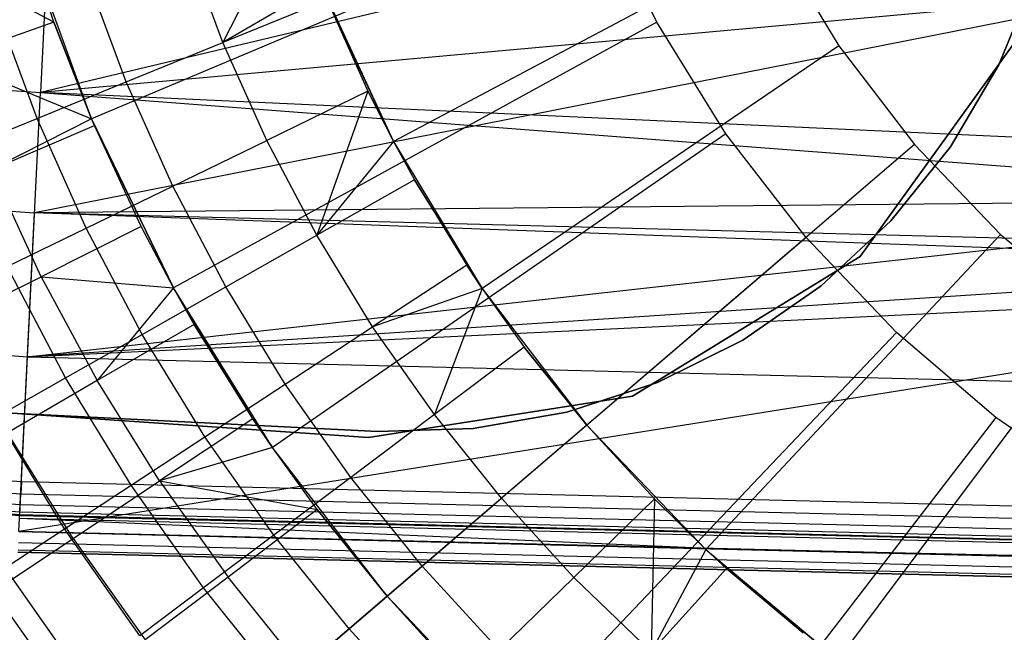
# Model space of a CAD drawing. Extents: x -390 to 397, y -401 to 400.
# Tile 152 of 192: x -18.98 to -13.18, y -388.4 to -384.79. Entities that reach past the tile are written whole.
import ezdxf

# ---------------------------------------------------------------- set-up
doc = ezdxf.new("R2010")
doc.units = 0
doc.header["$LTSCALE"] = 25.4
doc.layers.get('0').update_dxf_attribs({"linetype": 'CONTINUOUS'})

# ---------------------------------------------------------------- blocks, each defined once
blk = doc.blocks.new('FOURTY_ROUND_VII_ZWIS_STL')
at = {"color": 0}
for p, q in [((-18.7533, -383.199, -934.1234), (-18.8525, -385.218, -933.034)), ((-18.7533, -383.199, -934.1234), (-18.8525, -385.218, -933.034)), ((-12.9006, -383.7921, -933.993), (-18.8525, -385.218, -933.034)), ((-12.9006, -383.7921, -933.993), (-18.8525, -385.218, -933.034)), ((-37.7365, -383.825, -933.034), (-18.8525, -385.218, -933.034)), ((-37.7365, -383.825, -933.034), (-18.8525, -385.218, -933.034)), ((-15.5579, -384.1092, -952), (-18.5518, -385.3736, -957)), ((-15.5579, -384.1092, -952), (-18.5518, -385.3736, -957)), ((-17.3703, -384.1196, -970.5261), (-17.7779, -384.923, -971.8167)), ((-17.3703, -384.1196, -970.5261), (-17.7779, -384.923, -971.8167)), ((-15.2212, -384.8041, -952), (-15.5579, -384.1092, -952)), ((-15.2212, -384.8041, -952), (-15.5579, -384.1092, -952)), ((-14.5298, -384.3142, -953.55), (-16.7742, -385.506, -957.4595)), ((-14.5298, -384.3142, -953.55), (-16.7742, -385.506, -957.4595)), ((-14.5298, -384.3142, -953.55), (-14.1506, -384.9423, -953.55)), ((-14.5298, -384.3142, -953.55), (-14.1506, -384.9423, -953.55)), ((-18.774, -384.8026, -970.1406), (-19.6089, -384.3619, -971.4547)), ((-18.774, -384.8026, -970.1406), (-19.6089, -384.3619, -971.4547)), ((-18.774, -384.8026, -970.1406), (-18.9294, -384.3332, -970.1406)), ((-18.774, -384.8026, -970.1406), (-18.9294, -384.3332, -970.1406)), ((-18.774, -384.8026, -970.1406), (-18.9294, -384.3332, -957)), ((-18.774, -384.8026, -970.1406), (-18.9294, -384.3332, -957)), ((-18.5518, -385.3736, -957), (-18.9294, -384.3332, -957)), ((-18.5518, -385.3736, -957), (-18.9294, -384.3332, -957)), ((-17.7779, -384.923, -971.8167), (-17.9982, -384.3304, -971.8167)), ((-17.7779, -384.923, -971.8167), (-17.9982, -384.3304, -971.8167)), ((-37.8061, -384.5312, -934.3766), (-18.8873, -385.9267, -934.3766)), ((-37.8061, -384.5312, -934.3766), (-18.8873, -385.9267, -934.3766)), ((-18.3473, -385.1557, -973.1305), (-18.5814, -384.5262, -973.1305)), ((-18.3473, -385.1557, -973.1305), (-18.5814, -384.5262, -973.1305)), ((-12.9944, -384.5347, -895.4487), (-13.2072, -385.054, -895.4487)), ((-13.2072, -385.054, -893.9487), (-12.9944, -384.5347, -893.9487)), ((-12.9944, -384.5347, -895.4487), (-13.2072, -385.054, -895.4487)), ((-13.2072, -385.054, -893.9487), (-12.9944, -384.5347, -893.9487)), ((-17.1995, -384.5859, -970.5261), (-17.7779, -384.923, -971.8167)), ((-17.1995, -384.5859, -970.5261), (-17.7779, -384.923, -971.8167)), ((-17.1995, -384.5859, -957.4595), (-16.7742, -385.506, -957.4595)), ((-17.1995, -384.5859, -957.4595), (-16.7742, -385.506, -957.4595)), ((-12.2934, -384.6254, -935.278), (-18.8873, -385.9267, -934.3766)), ((-12.2934, -384.6254, -935.278), (-18.8873, -385.9267, -934.3766)), ((-12.2934, -384.6254, -933.6031), (-18.8525, -385.218, -933.034)), ((-12.2934, -384.6254, -933.6031), (-18.8525, -385.218, -933.034)), ((-18.8723, -385.3703, -974.4657), (-19.1191, -384.7067, -974.4657)), ((-18.8723, -385.3703, -974.4657), (-19.1191, -384.7067, -974.4657)), ((-17.1647, -384.6723, -970.5261), (-17.7779, -384.923, -971.8167)), ((-17.1647, -384.6723, -970.5261), (-17.7779, -384.923, -971.8167)), ((-17.1647, -384.6723, -970.5261), (-16.9242, -385.2108, -970.5261)), ((-17.1647, -384.6723, -970.5261), (-16.9242, -385.2108, -970.5261)), ((-17.1647, -384.6723, -970.5261), (-16.7742, -385.506, -957.4595)), ((-17.1647, -384.6723, -970.5261), (-16.7742, -385.506, -957.4595)), ((-18.774, -384.8026, -970.1406), (-19.3952, -385.0241, -971.4547)), ((-18.774, -384.8026, -970.1406), (-19.3952, -385.0241, -971.4547)), ((-18.5518, -385.3736, -970.1406), (-18.774, -384.8026, -970.1406)), ((-18.774, -384.8026, -970.1406), (-18.5518, -385.3736, -957)), ((-18.774, -384.8026, -970.1406), (-18.5518, -385.3736, -957)), ((-18.5518, -385.3736, -970.1406), (-18.774, -384.8026, -970.1406)), ((-15.2212, -384.8041, -952), (-18.0693, -386.3697, -957)), ((-15.2212, -384.8041, -952), (-18.0693, -386.3697, -957)), ((-14.8149, -385.4608, -952), (-15.2212, -384.8041, -952)), ((-14.8149, -385.4608, -952), (-15.2212, -384.8041, -952)), ((-18.3473, -385.1557, -973.1305), (-17.7779, -384.923, -971.8167)), ((-18.3473, -385.1557, -973.1305), (-17.7779, -384.923, -971.8167)), ((-17.52, -385.5002, -971.8167), (-17.7779, -384.923, -971.8167)), ((-17.52, -385.5002, -971.8167), (-17.7779, -384.923, -971.8167)), ((-14.1506, -384.9423, -953.55), (-16.2502, -386.3737, -957.4595)), ((-14.1506, -384.9423, -953.55), (-16.2502, -386.3737, -957.4595)), ((-14.1506, -384.9423, -953.55), (-13.7046, -385.5247, -953.55)), ((-14.1506, -384.9423, -953.55), (-13.7046, -385.5247, -953.55)), ((-14.0237, -386.1848, -895.5), (-13.1041, -384.9073, -895.5)), ((-13.1041, -384.9073, -894), (-14.0237, -386.1848, -894)), ((-13.1041, -384.9073, -894), (-14.0237, -386.1848, -894)), ((-14.0237, -386.1848, -895.5), (-13.1041, -384.9073, -895.5)), ((-19.3952, -385.0241, -971.4547), (-18.5518, -385.3736, -970.1406)), ((-19.3952, -385.0241, -971.4547), (-18.5518, -385.3736, -970.1406)), ((-13.2072, -385.054, -895.4487), (-13.4924, -385.5374, -895.4487)), ((-13.4924, -385.5374, -893.9487), (-13.2072, -385.054, -893.9487)), ((-13.2072, -385.054, -895.4487), (-13.4924, -385.5374, -895.4487)), ((-13.4924, -385.5374, -893.9487), (-13.2072, -385.054, -893.9487)), ((-13.2072, -385.054, -895.4487), (-13.2072, -385.054, -893.9487)), ((-13.2072, -385.054, -895.4487), (-13.2072, -385.054, -893.9487)), ((-18.8723, -385.3703, -974.4657), (-18.3473, -385.1557, -973.1305)), ((-18.8723, -385.3703, -974.4657), (-18.3473, -385.1557, -973.1305)), ((-18.0734, -385.769, -973.1305), (-18.3473, -385.1557, -973.1305)), ((-18.0734, -385.769, -973.1305), (-18.3473, -385.1557, -973.1305)), ((-18.9291, -386.7762, -931.3491), (-18.8525, -385.218, -933.034)), ((-18.9291, -386.7762, -931.3491), (-18.8525, -385.218, -933.034)), ((-11.1435, -385.5712, -932.9936), (-18.8525, -385.218, -933.034)), ((-18.8525, -385.218, -933.034), (-10.6113, -385.8475, -932.7769)), ((-11.1435, -385.5712, -932.9936), (-18.8525, -385.218, -933.034)), ((-18.8525, -385.218, -933.034), (-10.6113, -385.8475, -932.7769)), ((-16.9242, -385.2108, -970.5261), (-17.52, -385.5002, -971.8167)), ((-16.9242, -385.2108, -970.5261), (-17.52, -385.5002, -971.8167)), ((-16.9242, -385.2108, -970.5261), (-17.2257, -386.0597, -971.8167)), ((-16.9242, -385.2108, -970.5261), (-17.2257, -386.0597, -971.8167)), ((-16.9242, -385.2108, -970.5261), (-16.7742, -385.506, -970.5261)), ((-16.9242, -385.2108, -970.5261), (-16.7742, -385.506, -970.5261)), ((-16.9242, -385.2108, -970.5261), (-16.7742, -385.506, -957.4595)), ((-16.9242, -385.2108, -970.5261), (-16.7742, -385.506, -957.4595)), ((-37.8895, -385.3776, -931.3491), (-18.9291, -386.7762, -931.3491)), ((-37.8895, -385.3776, -931.3491), (-18.9291, -386.7762, -931.3491)), ((-19.3522, -385.5665, -975.8206), (-18.8723, -385.3703, -974.4657)), ((-19.3522, -385.5665, -975.8206), (-18.8723, -385.3703, -974.4657)), ((-18.5518, -385.3736, -970.1406), (-19.1415, -385.6722, -971.4547)), ((-18.5518, -385.3736, -970.1406), (-19.1415, -385.6722, -971.4547)), ((-19.1415, -385.6722, -971.4547), (-18.535, -385.4131, -970.1406)), ((-19.1415, -385.6722, -971.4547), (-18.535, -385.4131, -970.1406)), ((-18.5836, -386.0168, -974.4657), (-18.8723, -385.3703, -974.4657)), ((-18.5836, -386.0168, -974.4657), (-18.8723, -385.3703, -974.4657)), ((-18.535, -385.4131, -970.1406), (-18.5518, -385.3736, -970.1406)), ((-18.5518, -385.3736, -970.1406), (-18.5518, -385.3736, -957)), ((-18.5518, -385.3736, -970.1406), (-18.5518, -385.3736, -957)), ((-18.5518, -385.3736, -970.1406), (-18.0693, -386.3697, -957)), ((-18.0693, -386.3697, -957), (-18.5518, -385.3736, -957)), ((-18.5518, -385.3736, -970.1406), (-18.0693, -386.3697, -957)), ((-18.535, -385.4131, -970.1406), (-18.5518, -385.3736, -970.1406)), ((-18.0693, -386.3697, -957), (-18.5518, -385.3736, -957)), ((-18.2592, -386.008, -970.1406), (-18.535, -385.4131, -970.1406)), ((-18.535, -385.4131, -970.1406), (-18.0693, -386.3697, -957)), ((-18.535, -385.4131, -970.1406), (-18.0693, -386.3697, -957)), ((-18.2592, -386.008, -970.1406), (-18.535, -385.4131, -970.1406)), ((-14.8149, -385.4608, -952), (-17.4869, -387.3109, -957)), ((-14.8149, -385.4608, -952), (-17.4869, -387.3109, -957)), ((-14.3433, -386.0721, -952), (-14.8149, -385.4608, -952)), ((-14.3433, -386.0721, -952), (-14.8149, -385.4608, -952)), ((-18.0734, -385.769, -973.1305), (-17.52, -385.5002, -971.8167)), ((-18.0734, -385.769, -973.1305), (-17.52, -385.5002, -971.8167)), ((-17.2257, -386.0597, -971.8167), (-17.52, -385.5002, -971.8167)), ((-17.2257, -386.0597, -971.8167), (-17.52, -385.5002, -971.8167)), ((-16.7742, -385.506, -970.5261), (-17.2257, -386.0597, -971.8167)), ((-16.7742, -385.506, -970.5261), (-17.2257, -386.0597, -971.8167)), ((-16.7742, -385.506, -970.5261), (-16.6497, -385.7328, -970.5261)), ((-16.7742, -385.506, -970.5261), (-16.7742, -385.506, -957.4595)), ((-16.7742, -385.506, -957.4595), (-16.6497, -385.7328, -970.5261)), ((-16.7742, -385.506, -970.5261), (-16.6497, -385.7328, -970.5261)), ((-16.7742, -385.506, -957.4595), (-16.6497, -385.7328, -970.5261)), ((-16.7742, -385.506, -957.4595), (-16.2502, -386.3737, -957.4595)), ((-16.7742, -385.506, -970.5261), (-16.7742, -385.506, -957.4595)), ((-16.7742, -385.506, -957.4595), (-16.2502, -386.3737, -957.4595)), ((-13.7046, -385.5247, -953.55), (-15.634, -387.1785, -957.4595)), ((-13.7046, -385.5247, -953.55), (-15.634, -387.1785, -957.4595)), ((-13.4924, -385.5374, -895.4487), (-13.8441, -385.9749, -895.4487)), ((-13.8441, -385.9749, -893.9487), (-13.4924, -385.5374, -893.9487)), ((-13.4924, -385.5374, -895.4487), (-13.8441, -385.9749, -895.4487)), ((-13.8441, -385.9749, -893.9487), (-13.4924, -385.5374, -893.9487)), ((-13.7046, -385.5247, -953.55), (-13.1972, -386.0546, -953.55)), ((-13.7046, -385.5247, -953.55), (-13.1972, -386.0546, -953.55)), ((-13.4924, -385.5374, -895.4487), (-13.4924, -385.5374, -893.9487)), ((-13.4924, -385.5374, -895.4487), (-13.4924, -385.5374, -893.9487)), ((-18.8489, -386.3035, -971.4547), (-19.1415, -385.6722, -971.4547)), ((-18.8489, -386.3035, -971.4547), (-19.1415, -385.6722, -971.4547)), ((-18.5836, -386.0168, -974.4657), (-18.0734, -385.769, -973.1305)), ((-18.5836, -386.0168, -974.4657), (-18.0734, -385.769, -973.1305)), ((-17.7607, -386.3634, -973.1305), (-18.0734, -385.769, -973.1305)), ((-17.7607, -386.3634, -973.1305), (-18.0734, -385.769, -973.1305)), ((-16.6497, -385.7328, -970.5261), (-17.2257, -386.0597, -971.8167)), ((-16.6497, -385.7328, -970.5261), (-17.2257, -386.0597, -971.8167)), ((-16.6497, -385.7328, -970.5261), (-16.3423, -386.2361, -970.5261)), ((-16.2502, -386.3737, -957.4595), (-16.6497, -385.7328, -970.5261)), ((-16.2502, -386.3737, -957.4595), (-16.6497, -385.7328, -970.5261)), ((-16.6497, -385.7328, -970.5261), (-16.3423, -386.2361, -970.5261)), ((-18.9291, -386.7762, -931.3491), (-10.6113, -385.8475, -932.7769)), ((-18.9291, -386.7762, -931.3491), (-10.6113, -385.8475, -932.7769)), ((-10.6113, -385.8475, -934.6481), (-18.8873, -385.9267, -934.3766)), ((-10.6113, -385.8475, -934.6481), (-18.8873, -385.9267, -934.3766)), ((-18.9796, -387.8049, -932.4962), (-18.8873, -385.9267, -934.3766)), ((-18.9796, -387.8049, -932.4962), (-18.8873, -385.9267, -934.3766)), ((-9.6245, -386.1689, -934.4493), (-18.8873, -385.9267, -934.3766)), ((-9.6245, -386.1689, -934.4493), (-18.8873, -385.9267, -934.3766)), ((-9.4079, -386.2758, -934.3766), (-18.8873, -385.9267, -934.3766)), ((-9.4079, -386.2758, -934.3766), (-18.8873, -385.9267, -934.3766)), ((-35.935, -385.9573, -895.5), (-16.9202, -387.251, -895.5)), ((-16.9202, -387.251, -894), (-35.935, -385.9573, -894)), ((-16.9202, -387.251, -894), (-35.935, -385.9573, -894)), ((-35.935, -385.9573, -895.5), (-16.9202, -387.251, -895.5)), ((-13.8441, -385.9749, -895.4487), (-14.2548, -386.3573, -895.4487)), ((-14.2548, -386.3573, -893.9487), (-13.8441, -385.9749, -893.9487)), ((-13.8441, -385.9749, -895.4487), (-14.2548, -386.3573, -895.4487)), ((-14.2548, -386.3573, -893.9487), (-13.8441, -385.9749, -893.9487)), ((-13.8441, -385.9749, -895.4487), (-13.8441, -385.9749, -893.9487)), ((-13.8441, -385.9749, -895.4487), (-13.8441, -385.9749, -893.9487)), ((-19.0499, -386.2433, -975.8206), (-18.5836, -386.0168, -974.4657)), ((-19.0499, -386.2433, -975.8206), (-18.5836, -386.0168, -974.4657)), ((-18.2592, -386.008, -970.1406), (-18.8489, -386.3035, -971.4547)), ((-18.2592, -386.008, -970.1406), (-18.8489, -386.3035, -971.4547)), ((-18.254, -386.6434, -974.4657), (-18.5836, -386.0168, -974.4657)), ((-18.254, -386.6434, -974.4657), (-18.5836, -386.0168, -974.4657)), ((-18.0693, -386.3697, -970.1406), (-18.2592, -386.008, -970.1406)), ((-18.0693, -386.3697, -970.1406), (-18.2592, -386.008, -970.1406)), ((-18.0693, -386.3697, -957), (-18.2592, -386.008, -970.1406)), ((-18.0693, -386.3697, -957), (-18.2592, -386.008, -970.1406)), ((-17.7607, -386.3634, -973.1305), (-17.2257, -386.0597, -971.8167)), ((-17.7607, -386.3634, -973.1305), (-17.2257, -386.0597, -971.8167)), ((-16.8962, -386.5993, -971.8167), (-17.2257, -386.0597, -971.8167)), ((-16.8962, -386.5993, -971.8167), (-17.2257, -386.0597, -971.8167)), ((-13.1972, -386.0546, -953.55), (-14.933, -387.9106, -957.4595)), ((-13.1972, -386.0546, -953.55), (-14.933, -387.9106, -957.4595)), ((-13.1972, -386.0546, -953.55), (-12.6346, -386.5255, -953.55)), ((-13.1972, -386.0546, -953.55), (-12.6346, -386.5255, -953.55)), ((-18.9653, -387.5127, -929), (-37.9618, -386.1114, -929)), ((-18.9653, -387.5127, -929), (-37.9618, -386.1114, -929)), ((-14.3433, -386.0721, -952), (-16.8109, -388.1872, -957)), ((-14.3433, -386.0721, -952), (-16.8109, -388.1872, -957)), ((-13.8112, -386.6318, -952), (-14.3433, -386.0721, -952)), ((-13.8112, -386.6318, -952), (-14.3433, -386.0721, -952)), ((-9.632, -386.1673, -932.5056), (-18.9291, -386.7762, -931.3491)), ((-9.632, -386.1673, -932.5056), (-18.9291, -386.7762, -931.3491)), ((-37.9687, -386.1824, -929.0132), (-18.9687, -387.5839, -929.0132)), ((-37.9687, -386.1824, -929.0132), (-18.9687, -387.5839, -929.0132)), ((-15.365, -387.0085, -895.5), (-14.0237, -386.1848, -895.5)), ((-14.0237, -386.1848, -894), (-15.365, -387.0085, -894)), ((-14.0237, -386.1848, -894), (-15.365, -387.0085, -894)), ((-15.365, -387.0085, -895.5), (-14.0237, -386.1848, -895.5)), ((-14.0237, -386.1848, -894), (-14.0237, -386.1848, -895.5)), ((-14.0237, -386.1848, -894), (-14.0237, -386.1848, -895.5)), ((-37.9792, -386.2882, -929.1082), (-18.974, -387.6902, -929.1082)), ((-37.9792, -386.2882, -929.1082), (-18.974, -387.6902, -929.1082)), ((-37.9748, -386.244, -929.0509), (-18.9718, -387.6458, -929.0509)), ((-37.9748, -386.244, -929.0509), (-18.9718, -387.6458, -929.0509)), ((-18.7048, -386.8993, -975.8206), (-19.0499, -386.2433, -975.8206)), ((-18.7048, -386.8993, -975.8206), (-19.0499, -386.2433, -975.8206)), ((-9.4079, -386.2758, -934.3766), (-18.9796, -387.8049, -932.4962)), ((-9.4079, -386.2758, -934.3766), (-18.9796, -387.8049, -932.4962)), ((-18.9291, -386.7762, -931.3491), (-8.5777, -386.2798, -932.4187)), ((-18.9291, -386.7762, -931.3491), (-8.5777, -386.2798, -932.4187)), ((-16.3423, -386.2361, -970.5261), (-16.8962, -386.5993, -971.8167)), ((-16.3423, -386.2361, -970.5261), (-16.8962, -386.5993, -971.8167)), ((-16.3423, -386.2361, -970.5261), (-16.2502, -386.3737, -970.5261)), ((-16.2502, -386.3737, -957.4595), (-16.3423, -386.2361, -970.5261)), ((-16.2502, -386.3737, -957.4595), (-16.3423, -386.2361, -970.5261)), ((-16.3423, -386.2361, -970.5261), (-16.2502, -386.3737, -970.5261)), ((-37.9812, -386.3092, -929.1777), (-18.975, -387.7112, -929.1777)), ((-37.9812, -386.3092, -929.1777), (-18.975, -387.7112, -929.1777)), ((-37.9807, -386.3041, -929.25), (-18.9747, -387.7061, -929.25)), ((-37.9807, -386.3041, -929.25), (-18.9747, -387.7061, -929.25)), ((-19.3966, -386.578, -972.7912), (-18.8489, -386.3035, -971.4547)), ((-19.3966, -386.578, -972.7912), (-18.8489, -386.3035, -971.4547)), ((-18.8489, -386.3035, -971.4547), (-18.0693, -386.3697, -970.1406)), ((-18.8489, -386.3035, -971.4547), (-18.0693, -386.3697, -970.1406)), ((-18.8489, -386.3035, -971.4547), (-18.5182, -386.9159, -971.4547)), ((-18.8489, -386.3035, -971.4547), (-18.5182, -386.9159, -971.4547)), ((-18.0693, -386.3697, -970.1406), (-18.5182, -386.9159, -971.4547)), ((-18.0693, -386.3697, -970.1406), (-18.5182, -386.9159, -971.4547)), ((-18.254, -386.6434, -974.4657), (-17.7607, -386.3634, -973.1305)), ((-18.254, -386.6434, -974.4657), (-17.7607, -386.3634, -973.1305)), ((-17.9477, -386.585, -970.1406), (-18.0693, -386.3697, -970.1406)), ((-18.0693, -386.3697, -970.1406), (-18.0693, -386.3697, -957)), ((-17.9477, -386.585, -970.1406), (-18.0693, -386.3697, -970.1406)), ((-17.9477, -386.585, -970.1406), (-18.0693, -386.3697, -957)), ((-18.0693, -386.3697, -970.1406), (-18.0693, -386.3697, -957)), ((-17.9477, -386.585, -970.1406), (-18.0693, -386.3697, -957)), ((-17.6016, -387.1418, -970.1406), (-18.0693, -386.3697, -957)), ((-17.6016, -387.1418, -970.1406), (-18.0693, -386.3697, -957)), ((-17.4869, -387.3109, -957), (-18.0693, -386.3697, -957)), ((-17.4869, -387.3109, -957), (-18.0693, -386.3697, -957)), ((-17.4106, -386.9366, -973.1305), (-17.7607, -386.3634, -973.1305)), ((-17.4106, -386.9366, -973.1305), (-17.7607, -386.3634, -973.1305)), ((-16.2502, -386.3737, -970.5261), (-16.8962, -386.5993, -971.8167)), ((-16.2502, -386.3737, -970.5261), (-16.8962, -386.5993, -971.8167)), ((-16.2502, -386.3737, -970.5261), (-16.5328, -387.1166, -971.8167)), ((-16.2502, -386.3737, -970.5261), (-16.5328, -387.1166, -971.8167)), ((-16.2502, -386.3737, -970.5261), (-16.0033, -386.7186, -970.5261)), ((-16.2502, -386.3737, -970.5261), (-16.2502, -386.3737, -957.4595)), ((-16.2502, -386.3737, -957.4595), (-16.0033, -386.7186, -970.5261)), ((-16.2502, -386.3737, -970.5261), (-16.0033, -386.7186, -970.5261)), ((-16.2502, -386.3737, -957.4595), (-16.0033, -386.7186, -970.5261)), ((-16.2502, -386.3737, -957.4595), (-15.634, -387.1785, -957.4595)), ((-16.2502, -386.3737, -970.5261), (-16.2502, -386.3737, -957.4595)), ((-16.2502, -386.3737, -957.4595), (-15.634, -387.1785, -957.4595)), ((-14.2548, -386.3573, -895.4487), (-14.7163, -386.6768, -895.4487)), ((-14.7163, -386.6768, -893.9487), (-14.2548, -386.3573, -893.9487)), ((-14.2548, -386.3573, -895.4487), (-14.7163, -386.6768, -895.4487)), ((-14.7163, -386.6768, -893.9487), (-14.2548, -386.3573, -893.9487)), ((-14.2548, -386.3573, -895.4487), (-14.2548, -386.3573, -893.9487)), ((-14.2548, -386.3573, -895.4487), (-14.2548, -386.3573, -893.9487)), ((-12.6346, -386.5255, -953.55), (-14.1557, -388.5611, -957.4595)), ((-12.6346, -386.5255, -953.55), (-14.1557, -388.5611, -957.4595)), ((-17.9477, -386.585, -970.1406), (-18.5182, -386.9159, -971.4547)), ((-17.9477, -386.585, -970.1406), (-18.5182, -386.9159, -971.4547)), ((-17.6016, -387.1418, -970.1406), (-17.9477, -386.585, -970.1406)), ((-17.6016, -387.1418, -970.1406), (-17.9477, -386.585, -970.1406)), ((-17.4106, -386.9366, -973.1305), (-16.8962, -386.5993, -971.8167)), ((-17.4106, -386.9366, -973.1305), (-16.8962, -386.5993, -971.8167)), ((-16.5328, -387.1166, -971.8167), (-16.8962, -386.5993, -971.8167)), ((-16.5328, -387.1166, -971.8167), (-16.8962, -386.5993, -971.8167)), ((-13.8112, -386.6318, -952), (-16.0483, -388.9893, -957)), ((-13.8112, -386.6318, -952), (-16.0483, -388.9893, -957)), ((-13.2245, -387.1338, -952), (-13.8112, -386.6318, -952)), ((-13.2245, -387.1338, -952), (-13.8112, -386.6318, -952)), ((-18.7048, -386.8993, -975.8206), (-18.254, -386.6434, -974.4657)), ((-18.7048, -386.8993, -975.8206), (-18.254, -386.6434, -974.4657)), ((-17.8849, -387.2476, -974.4657), (-18.254, -386.6434, -974.4657)), ((-17.8849, -387.2476, -974.4657), (-18.254, -386.6434, -974.4657)), ((-14.7163, -386.6768, -895.4487), (-15.2188, -386.9268, -895.4487)), ((-15.2188, -386.9268, -893.9487), (-14.7163, -386.6768, -893.9487)), ((-14.7163, -386.6768, -895.4487), (-15.2188, -386.9268, -895.4487)), ((-15.2188, -386.9268, -893.9487), (-14.7163, -386.6768, -893.9487)), ((-14.7163, -386.6768, -895.4487), (-14.7163, -386.6768, -893.9487)), ((-14.7163, -386.6768, -895.4487), (-14.7163, -386.6768, -893.9487)), ((-16.0033, -386.7186, -970.5261), (-16.5328, -387.1166, -971.8167)), ((-16.0033, -386.7186, -970.5261), (-16.5328, -387.1166, -971.8167)), ((-16.0033, -386.7186, -970.5261), (-15.634, -387.1785, -970.5261)), ((-15.634, -387.1785, -957.4595), (-16.0033, -386.7186, -970.5261)), ((-16.0033, -386.7186, -970.5261), (-15.634, -387.1785, -970.5261)), ((-15.634, -387.1785, -957.4595), (-16.0033, -386.7186, -970.5261)), ((-18.9747, -387.7061, -929.25), (-18.9291, -386.7762, -931.3491)), ((-18.9747, -387.7061, -929.25), (-18.9291, -386.7762, -931.3491)), ((-18.9291, -386.7762, -931.3491), (0.0771, -387.2428, -931.3491)), ((-18.9291, -386.7762, -931.3491), (0.0771, -387.2428, -931.3491)), ((-19.1127, -387.1308, -977.1933), (-18.7048, -386.8993, -975.8206)), ((-19.1127, -387.1308, -977.1933), (-18.7048, -386.8993, -975.8206)), ((-18.5182, -386.9159, -971.4547), (-19.0482, -387.2232, -972.7912)), ((-18.5182, -386.9159, -971.4547), (-19.0482, -387.2232, -972.7912)), ((-18.3185, -387.5319, -975.8206), (-18.7048, -386.8993, -975.8206)), ((-18.3185, -387.5319, -975.8206), (-18.7048, -386.8993, -975.8206)), ((-18.1509, -387.5069, -971.4547), (-18.5182, -386.9159, -971.4547)), ((-18.1509, -387.5069, -971.4547), (-18.5182, -386.9159, -971.4547)), ((-15.2188, -386.9268, -895.4487), (-15.7519, -387.102, -895.4487)), ((-15.7519, -387.102, -893.9487), (-15.2188, -386.9268, -893.9487)), ((-15.2188, -386.9268, -895.4487), (-15.7519, -387.102, -895.4487)), ((-15.7519, -387.102, -893.9487), (-15.2188, -386.9268, -893.9487)), ((-15.2188, -386.9268, -895.4487), (-15.2188, -386.9268, -893.9487)), ((-15.2188, -386.9268, -895.4487), (-15.2188, -386.9268, -893.9487)), ((-16.8658, -387.2155, -895.4487), (-22.3035, -386.946, -895.4487)), ((-22.3035, -386.946, -893.9487), (-16.8658, -387.2155, -893.9487)), ((-16.8658, -387.2155, -895.4487), (-22.3035, -386.946, -895.4487)), ((-22.3035, -386.946, -893.9487), (-16.8658, -387.2155, -893.9487)), ((-17.8849, -387.2476, -974.4657), (-17.4106, -386.9366, -973.1305)), ((-17.8849, -387.2476, -974.4657), (-17.4106, -386.9366, -973.1305)), ((-17.0245, -387.4862, -973.1305), (-17.4106, -386.9366, -973.1305)), ((-17.0245, -387.4862, -973.1305), (-17.4106, -386.9366, -973.1305)), ((-16.9202, -387.251, -895.5), (-15.365, -387.0085, -895.5)), ((-15.365, -387.0085, -894), (-16.9202, -387.251, -894)), ((-15.365, -387.0085, -894), (-16.9202, -387.251, -894)), ((-16.9202, -387.251, -895.5), (-15.365, -387.0085, -895.5)), ((-15.365, -387.0085, -894), (-15.365, -387.0085, -895.5)), ((-15.365, -387.0085, -894), (-15.365, -387.0085, -895.5)), ((-15.7519, -387.102, -895.4487), (-16.3048, -387.1989, -895.4487)), ((-16.3048, -387.1989, -893.9487), (-15.7519, -387.102, -893.9487)), ((-15.7519, -387.102, -895.4487), (-16.3048, -387.1989, -895.4487)), ((-16.3048, -387.1989, -893.9487), (-15.7519, -387.102, -893.9487)), ((-15.7519, -387.102, -895.4487), (-15.7519, -387.102, -893.9487)), ((-15.7519, -387.102, -895.4487), (-15.7519, -387.102, -893.9487)), ((-18.7107, -387.789, -977.1933), (-19.1127, -387.1308, -977.1933)), ((-18.7107, -387.789, -977.1933), (-19.1127, -387.1308, -977.1933)), ((-17.6016, -387.1418, -970.1406), (-18.1509, -387.5069, -971.4547)), ((-17.6016, -387.1418, -970.1406), (-18.1509, -387.5069, -971.4547)), ((-17.4869, -387.3109, -970.1406), (-17.6016, -387.1418, -970.1406)), ((-17.6016, -387.1418, -970.1406), (-17.4869, -387.3109, -957)), ((-17.4869, -387.3109, -970.1406), (-17.6016, -387.1418, -970.1406)), ((-17.6016, -387.1418, -970.1406), (-17.4869, -387.3109, -957)), ((-16.5328, -387.1166, -971.8167), (-17.0245, -387.4862, -973.1305)), ((-16.5328, -387.1166, -971.8167), (-17.0245, -387.4862, -973.1305)), ((-16.1369, -387.6095, -971.8167), (-16.5328, -387.1166, -971.8167)), ((-16.1369, -387.6095, -971.8167), (-16.5328, -387.1166, -971.8167)), ((-13.2245, -387.1338, -952), (-15.2073, -389.7088, -957)), ((-13.2245, -387.1338, -952), (-15.2073, -389.7088, -957)), ((-12.5892, -387.5728, -952), (-13.2245, -387.1338, -952)), ((-12.5892, -387.5728, -952), (-13.2245, -387.1338, -952)), ((-16.3048, -387.1989, -895.4487), (-16.8658, -387.2155, -895.4487)), ((-16.8658, -387.2155, -893.9487), (-16.3048, -387.1989, -893.9487)), ((-16.3048, -387.1989, -895.4487), (-16.8658, -387.2155, -895.4487)), ((-16.8658, -387.2155, -893.9487), (-16.3048, -387.1989, -893.9487)), ((-16.8658, -387.2155, -895.4487), (-16.8658, -387.2155, -893.9487)), ((-16.8658, -387.2155, -895.4487), (-16.8658, -387.2155, -893.9487)), ((-16.3048, -387.1989, -895.4487), (-16.3048, -387.1989, -893.9487)), ((-16.3048, -387.1989, -895.4487), (-16.3048, -387.1989, -893.9487)), ((-15.634, -387.1785, -970.5261), (-16.1369, -387.6095, -971.8167)), ((-15.634, -387.1785, -970.5261), (-16.1369, -387.6095, -971.8167)), ((-15.634, -387.1785, -970.5261), (-15.2361, -387.6137, -970.5261)), ((-15.2361, -387.6137, -970.5261), (-15.634, -387.1785, -957.4595)), ((-15.634, -387.1785, -957.4595), (-14.933, -387.9106, -957.4595)), ((-15.2361, -387.6137, -970.5261), (-15.634, -387.1785, -957.4595)), ((-15.634, -387.1785, -970.5261), (-15.2361, -387.6137, -970.5261)), ((-15.634, -387.1785, -970.5261), (-15.634, -387.1785, -957.4595)), ((-15.634, -387.1785, -970.5261), (-15.634, -387.1785, -957.4595)), ((-15.634, -387.1785, -957.4595), (-14.933, -387.9106, -957.4595)), ((-18.6611, -387.846, -972.7912), (-19.0482, -387.2232, -972.7912)), ((-18.6611, -387.846, -972.7912), (-19.0482, -387.2232, -972.7912)), ((-18.3185, -387.5319, -975.8206), (-17.8849, -387.2476, -974.4657)), ((-18.3185, -387.5319, -975.8206), (-17.8849, -387.2476, -974.4657)), ((-17.4779, -387.8269, -974.4657), (-17.8849, -387.2476, -974.4657)), ((-17.4779, -387.8269, -974.4657), (-17.8849, -387.2476, -974.4657)), ((-16.9202, -387.251, -895.5), (-16.9202, -387.251, -894)), ((-16.9202, -387.251, -895.5), (-16.9202, -387.251, -894)), ((-17.4869, -387.3109, -970.1406), (-18.1509, -387.5069, -971.4547)), ((-17.4869, -387.3109, -970.1406), (-18.1509, -387.5069, -971.4547)), ((-17.2222, -387.6766, -970.1406), (-17.4869, -387.3109, -970.1406)), ((-17.4869, -387.3109, -970.1406), (-17.4869, -387.3109, -957)), ((-17.4869, -387.3109, -970.1406), (-17.4869, -387.3109, -957)), ((-17.2222, -387.6766, -970.1406), (-17.4869, -387.3109, -970.1406)), ((-17.2222, -387.6766, -970.1406), (-17.4869, -387.3109, -957)), ((-17.2222, -387.6766, -970.1406), (-17.4869, -387.3109, -957)), ((-16.8109, -388.1872, -957), (-17.4869, -387.3109, -957)), ((-16.8109, -388.1872, -957), (-17.4869, -387.3109, -957)), ((-18.6611, -387.846, -972.7912), (-18.1509, -387.5069, -971.4547)), ((-18.6611, -387.846, -972.7912), (-18.1509, -387.5069, -971.4547)), ((-18.1509, -387.5069, -971.4547), (-17.2222, -387.6766, -970.1406)), ((-18.1509, -387.5069, -971.4547), (-17.2222, -387.6766, -970.1406)), ((-18.1509, -387.5069, -971.4547), (-17.7482, -388.0744, -971.4547)), ((-18.1509, -387.5069, -971.4547), (-17.7482, -388.0744, -971.4547)), ((-17.0245, -387.4862, -973.1305), (-17.4779, -387.8269, -974.4657)), ((-17.0245, -387.4862, -973.1305), (-17.4779, -387.8269, -974.4657)), ((-16.604, -388.0099, -973.1305), (-17.0245, -387.4862, -973.1305)), ((-16.604, -388.0099, -973.1305), (-17.0245, -387.4862, -973.1305)), ((-18.9653, -387.5127, -929), (-18.9687, -387.5839, -929.0132)), ((-18.9653, -387.5127, -929), (-18.9687, -387.5839, -929.0132)), ((0.0771, -387.9802, -929), (-18.9653, -387.5127, -929)), ((0.0771, -387.9802, -929), (-18.9653, -387.5127, -929)), ((-18.7107, -387.789, -977.1933), (-18.3185, -387.5319, -975.8206)), ((-18.7107, -387.789, -977.1933), (-18.3185, -387.5319, -975.8206)), ((-17.8924, -388.1384, -975.8206), (-18.3185, -387.5319, -975.8206)), ((-17.8924, -388.1384, -975.8206), (-18.3185, -387.5319, -975.8206)), ((-18.9718, -387.6458, -929.0509), (-18.9687, -387.5839, -929.0132)), ((-18.9718, -387.6458, -929.0509), (-18.9687, -387.5839, -929.0132)), ((-18.9687, -387.5839, -929.0132), (0.0771, -388.0515, -929.0132)), ((-18.9687, -387.5839, -929.0132), (0.0771, -388.0515, -929.0132)), ((-16.604, -388.0099, -973.1305), (-16.1369, -387.6095, -971.8167)), ((-16.604, -388.0099, -973.1305), (-16.1369, -387.6095, -971.8167)), ((-15.7103, -388.0761, -971.8167), (-16.1369, -387.6095, -971.8167)), ((-15.7103, -388.0761, -971.8167), (-16.1369, -387.6095, -971.8167)), ((-15.2361, -387.6137, -970.5261), (-15.7103, -388.0761, -971.8167)), ((-15.2361, -387.6137, -970.5261), (-15.7103, -388.0761, -971.8167)), ((-15.2361, -387.6137, -970.5261), (-15.2547, -388.5144, -971.8167)), ((-15.2361, -387.6137, -970.5261), (-15.2547, -388.5144, -971.8167)), ((-15.2361, -387.6137, -970.5261), (-14.933, -387.9106, -970.5261)), ((-15.2361, -387.6137, -970.5261), (-14.933, -387.9106, -970.5261)), ((-15.2361, -387.6137, -970.5261), (-14.933, -387.9106, -957.4595)), ((-15.2361, -387.6137, -970.5261), (-14.933, -387.9106, -957.4595)), ((-18.974, -387.6902, -929.1082), (-18.9718, -387.6458, -929.0509)), ((-18.974, -387.6902, -929.1082), (-18.9718, -387.6458, -929.0509)), ((-18.9718, -387.6458, -929.0509), (0.0771, -388.1134, -929.0509)), ((-18.9718, -387.6458, -929.0509), (0.0771, -388.1134, -929.0509)), ((-17.2222, -387.6766, -970.1406), (-17.7482, -388.0744, -971.4547)), ((-17.2222, -387.6766, -970.1406), (-17.7482, -388.0744, -971.4547)), ((-16.8109, -388.1872, -970.1406), (-17.2222, -387.6766, -970.1406)), ((-17.2222, -387.6766, -970.1406), (-16.8109, -388.1872, -957)), ((-17.2222, -387.6766, -970.1406), (-16.8109, -388.1872, -957)), ((-16.8109, -388.1872, -970.1406), (-17.2222, -387.6766, -970.1406)), ((0.0771, -388.1961, -902), (-18.9758, -387.7284, -902)), ((0.0771, -388.1961, -902), (-18.9758, -387.7284, -902)), ((-14.8284, -387.9099, -927.5), (-18.9758, -387.7284, -927.5)), ((-14.8284, -387.9099, -927.5), (-18.9758, -387.7284, -927.5)), ((0.0771, -388.1961, -900.5), (-18.9758, -387.7284, -900.5)), ((0.0771, -388.1961, -900.5), (-18.9758, -387.7284, -900.5)), ((0.0771, -388.1961, -895.5), (-18.9758, -387.7284, -895.5)), ((0.0771, -388.1961, -895.5), (-18.9758, -387.7284, -895.5)), ((-18.975, -387.7112, -929.1777), (-18.974, -387.6902, -929.1082)), ((-18.975, -387.7112, -929.1777), (-18.974, -387.6902, -929.1082)), ((-18.975, -387.7112, -929.1777), (-18.9747, -387.7061, -929.25)), ((-18.975, -387.7112, -929.1777), (-18.9747, -387.7061, -929.25)), ((-18.975, -387.7112, -929.1777), (0.0771, -388.1789, -929.1777)), ((-18.975, -387.7112, -929.1777), (0.0771, -388.1789, -929.1777)), ((-18.9747, -387.7061, -929.25), (0.0771, -388.1738, -929.25)), ((-18.9747, -387.7061, -929.25), (0.0771, -388.1738, -929.25)), ((-18.974, -387.6902, -929.1082), (0.0771, -388.1578, -929.1082)), ((-18.974, -387.6902, -929.1082), (0.0771, -388.1578, -929.1082)), ((-19.061, -388.0187, -978.5822), (-18.7107, -387.789, -977.1933)), ((-19.061, -388.0187, -978.5822), (-18.7107, -387.789, -977.1933)), ((-18.2673, -388.4201, -977.1933), (-18.7107, -387.789, -977.1933)), ((-18.2673, -388.4201, -977.1933), (-18.7107, -387.789, -977.1933)), ((-19.1317, -388.1588, -974.1486), (-18.6611, -387.846, -972.7912)), ((-19.1317, -388.1588, -974.1486), (-18.6611, -387.846, -972.7912)), ((-18.9796, -387.8048, -902.0152), (0.0771, -388.2726, -902.0152)), ((-18.9796, -387.8048, -902.0152), (0.0771, -388.2726, -902.0152)), ((-18.9796, -387.8048, -927.4848), (0.0771, -388.2726, -927.4848)), ((-18.9796, -387.8048, -927.4848), (-14.8284, -387.9099, -927.5)), ((-18.9796, -387.8048, -927.4848), (-14.8284, -387.9099, -927.5)), ((-18.9796, -387.8048, -927.4848), (0.0771, -388.2726, -927.4848)), ((-18.9796, -387.8048, -900.4848), (0.0771, -388.2726, -900.4848)), ((-18.9796, -387.8048, -900.4848), (0.0771, -388.2726, -900.4848)), ((-18.9796, -387.8048, -895.5152), (0.0771, -388.2726, -895.5152)), ((-18.9796, -387.8048, -895.5152), (0.0771, -388.2726, -895.5152)), ((0.0771, -388.2727, -932.4962), (-18.9796, -387.8049, -932.4962)), ((0.0771, -388.2727, -932.4962), (-18.9796, -387.8049, -932.4962)), ((-18.6611, -387.846, -972.7912), (-18.2368, -388.444, -972.7912)), ((-18.6611, -387.846, -972.7912), (-18.2368, -388.444, -972.7912)), ((-17.4779, -387.8269, -974.4657), (-17.8924, -388.1384, -975.8206)), ((-17.4779, -387.8269, -974.4657), (-17.8924, -388.1384, -975.8206)), ((-17.0347, -388.379, -974.4657), (-17.4779, -387.8269, -974.4657)), ((-17.0347, -388.379, -974.4657), (-17.4779, -387.8269, -974.4657)), ((-18.9849, -387.9129, -902.1235), (0.0771, -388.3809, -902.1235)), ((-18.9849, -387.9129, -902.1235), (0.0771, -388.3809, -902.1235)), ((-18.9849, -387.9129, -927.3765), (0.0771, -388.3809, -927.3765)), ((-18.9849, -387.9129, -927.3765), (0.0771, -388.3809, -927.3765)), ((-18.9849, -387.9129, -900.3765), (0.0771, -388.3809, -900.3765)), ((-18.9849, -387.9129, -900.3765), (0.0771, -388.3809, -900.3765)), ((-18.9849, -387.9129, -895.6235), (0.0771, -388.3809, -895.6235)), ((-18.9849, -387.9129, -895.6235), (0.0771, -388.3809, -895.6235)), ((-18.9828, -387.8696, -902.0586), (0.0771, -388.3375, -902.0586)), ((-18.9828, -387.8696, -902.0586), (0.0771, -388.3375, -902.0586)), ((-18.9828, -387.8696, -927.4414), (0.0771, -388.3375, -927.4414)), ((-18.9828, -387.8696, -927.4414), (0.0771, -388.3375, -927.4414)), ((-18.9828, -387.8696, -900.4414), (0.0771, -388.3375, -900.4414)), ((-18.9828, -387.8696, -900.4414), (0.0771, -388.3375, -900.4414)), ((-18.9828, -387.8696, -895.5586), (0.0771, -388.3375, -895.5586)), ((-18.9828, -387.8696, -895.5586), (0.0771, -388.3375, -895.5586)), ((-14.933, -387.9106, -970.5261), (-15.2547, -388.5144, -971.8167)), ((-14.933, -387.9106, -970.5261), (-15.2547, -388.5144, -971.8167)), ((-14.933, -387.9106, -970.5261), (-14.811, -388.0226, -970.5261)), ((-14.811, -388.0226, -970.5261), (-14.933, -387.9106, -957.4595)), ((-14.933, -387.9106, -957.4595), (-14.1557, -388.5611, -957.4595)), ((-14.933, -387.9106, -970.5261), (-14.811, -388.0226, -970.5261)), ((-14.933, -387.9106, -970.5261), (-14.933, -387.9106, -957.4595)), ((-14.811, -388.0226, -970.5261), (-14.933, -387.9106, -957.4595)), ((-14.933, -387.9106, -970.5261), (-14.933, -387.9106, -957.4595)), ((-14.933, -387.9106, -957.4595), (-14.1557, -388.5611, -957.4595)), ((-2.3302, -388.1886, -927.5), (-14.8284, -387.9099, -927.5)), ((-14.8284, -387.9099, -927.5), (0.0771, -388.2726, -927.4848)), ((-14.8284, -387.9099, -927.5), (0.0771, -388.2726, -927.4848)), ((-2.3302, -388.1886, -927.5), (-14.8284, -387.9099, -927.5)), ((0.0771, -388.3961, -902.2), (-18.9856, -387.9281, -902.2)), ((0.0771, -388.3961, -927.3), (-18.9856, -387.9281, -927.3)), ((0.0771, -388.3961, -902.2), (-18.9856, -387.9281, -902.2)), ((0.0771, -388.3961, -927.3), (-18.9856, -387.9281, -927.3)), ((0.0771, -388.3961, -900.3), (-18.9856, -387.9281, -900.3)), ((-18.9856, -387.9281, -895.7), (0.0771, -388.3961, -895.7)), ((0.0771, -388.3961, -900.3), (-18.9856, -387.9281, -900.3)), ((-18.9856, -387.9281, -895.7), (0.0771, -388.3961, -895.7)), ((-18.6022, -388.6718, -978.5822), (-19.061, -388.0187, -978.5822)), ((-18.6022, -388.6718, -978.5822), (-19.061, -388.0187, -978.5822)), ((-17.0347, -388.379, -974.4657), (-16.604, -388.0099, -973.1305)), ((-17.0347, -388.379, -974.4657), (-16.604, -388.0099, -973.1305)), ((-16.1508, -388.5056, -973.1305), (-16.604, -388.0099, -973.1305)), ((-16.1508, -388.5056, -973.1305), (-16.604, -388.0099, -973.1305)), ((-15.2547, -388.5144, -971.8167), (-14.811, -388.0226, -970.5261)), ((-15.2547, -388.5144, -971.8167), (-14.811, -388.0226, -970.5261)), ((-14.811, -388.0226, -970.5261), (-14.3607, -388.4034, -970.5261)), ((-14.811, -388.0226, -970.5261), (-14.3607, -388.4034, -970.5261)), ((-14.811, -388.0226, -970.5261), (-14.1557, -388.5611, -957.4595)), ((-14.811, -388.0226, -970.5261), (-14.1557, -388.5611, -957.4595)), ((-17.7482, -388.0744, -971.4547), (-18.2368, -388.444, -972.7912)), ((-17.7482, -388.0744, -971.4547), (-18.2368, -388.444, -972.7912)), ((-17.3116, -388.6164, -971.4547), (-17.7482, -388.0744, -971.4547)), ((-17.3116, -388.6164, -971.4547), (-17.7482, -388.0744, -971.4547)), ((-16.1508, -388.5056, -973.1305), (-15.7103, -388.0761, -971.8167)), ((-16.1508, -388.5056, -973.1305), (-15.7103, -388.0761, -971.8167)), ((-15.2547, -388.5144, -971.8167), (-15.7103, -388.0761, -971.8167)), ((-15.2547, -388.5144, -971.8167), (-15.7103, -388.0761, -971.8167)), ((-17.8924, -388.1384, -975.8206), (-18.2673, -388.4201, -977.1933)), ((-17.8924, -388.1384, -975.8206), (-18.2673, -388.4201, -977.1933)), ((-17.4283, -388.7163, -975.8206), (-17.8924, -388.1384, -975.8206)), ((-17.4283, -388.7163, -975.8206), (-17.8924, -388.1384, -975.8206)), ((-19.1317, -388.1588, -974.1486), (-18.6874, -388.7849, -974.1486)), ((-19.1317, -388.1588, -974.1486), (-18.6874, -388.7849, -974.1486)), ((-16.8109, -388.1872, -970.1406), (-17.3116, -388.6164, -971.4547)), ((-16.8109, -388.1872, -970.1406), (-17.3116, -388.6164, -971.4547)), ((-16.3692, -388.6718, -970.1406), (-16.8109, -388.1872, -970.1406)), ((-16.0483, -388.9893, -957), (-16.8109, -388.1872, -957)), ((-16.8109, -388.1872, -957), (-16.3692, -388.6718, -970.1406)), ((-16.8109, -388.1872, -970.1406), (-16.8109, -388.1872, -957)), ((-16.8109, -388.1872, -970.1406), (-16.8109, -388.1872, -957)), ((-16.3692, -388.6718, -970.1406), (-16.8109, -388.1872, -970.1406)), ((-16.8109, -388.1872, -957), (-16.3692, -388.6718, -970.1406)), ((-16.0483, -388.9893, -957), (-16.8109, -388.1872, -957)), ((-17.4283, -388.7163, -975.8206), (-17.0347, -388.379, -974.4657)), ((-17.4283, -388.7163, -975.8206), (-17.0347, -388.379, -974.4657)), ((-16.5569, -388.9015, -974.4657), (-17.0347, -388.379, -974.4657)), ((-16.5569, -388.9015, -974.4657), (-17.0347, -388.379, -974.4657))]:
    blk.add_line(p, q, dxfattribs=at)

msp = doc.modelspace()

# ---------------------------------------------------------------- block references
at = {"color": 250}
msp.add_blockref('FOURTY_ROUND_VII_ZWIS_STL', (0, 0), dxfattribs=at)

doc.saveas('drawing.dxf')
